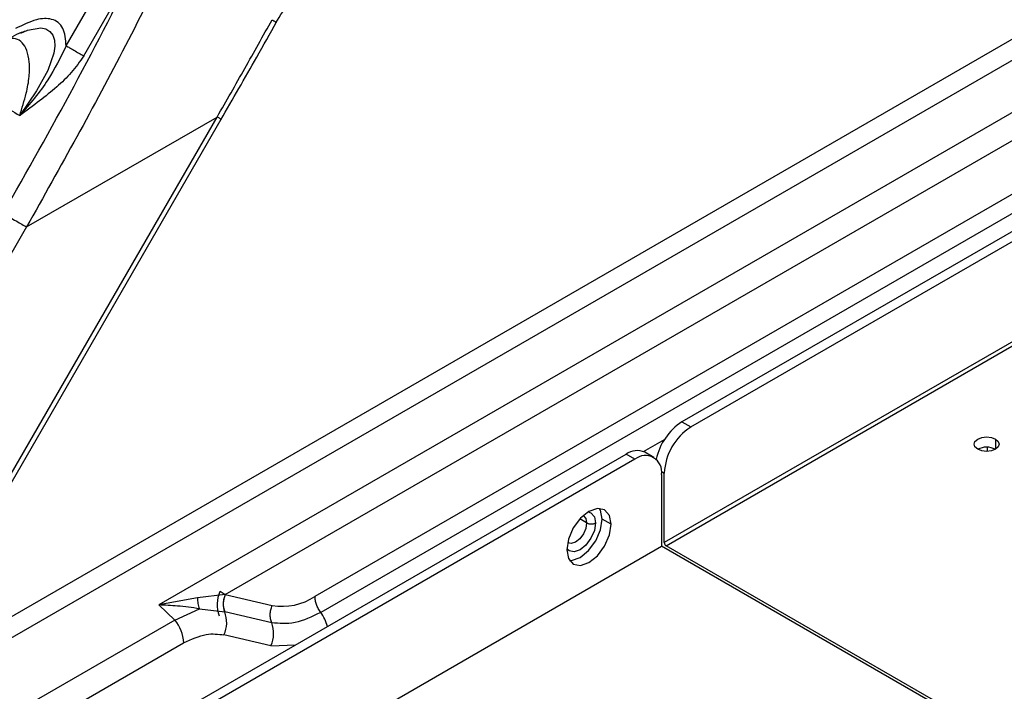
# Model space of a CAD drawing. Header units: millimetres. Extents: x 0 to 1118, y 0 to 864.
# Tile 127 of 254: x 889 to 902, y 701 to 710. Entities that reach past the tile are written whole.
import ezdxf

# ---------------------------------------------------------------- set-up
doc = ezdxf.new("R2010")
doc.units = ezdxf.units.MM

msp = doc.modelspace()

# ---------------------------------------------------------------- linework, layer by layer
at = {"color": 7, "linetype": 'Continuous', "lineweight": 25}
for p, q in [((963.032, 742.528), (897.743, 704.837)), ((897.861, 704.769), (963.15, 742.46)), ((963.504, 741.33), (897.507, 703.231)), ((897.531, 703.19), (963.527, 741.289)), ((918.058, 717.059), (892.865, 702.515)), ((918.134, 716.848), (892.941, 702.304)), ((910.491, 714.752), (887.584, 701.528)), ((887.673, 701.3), (910.58, 714.524)), ((910.939, 714.034), (890.791, 702.403)), ((891.672, 702.539), (911.056, 713.729)), ((889.558, 709.838), (890.319, 711.155)), ((889.792, 709.703), (890.548, 711.013)), ((887.35, 701.589), (891.566, 708.891)), ((889.032, 707.429), (891.566, 708.891)), ((887.403, 701.558), (891.618, 708.861)), ((889.032, 707.429), (883.893, 698.527)), ((897.743, 704.837), (897.861, 704.769)), ((897.368, 704.365), (897.25, 704.433)), ((901.797, 704.501), (901.797, 704.444)), ((869.553, 688.563), (897, 704.408)), ((897.118, 704.34), (869.671, 688.495)), ((897.118, 704.34), (897, 704.408)), ((897.507, 703.231), (897.507, 704.156)), ((897.472, 704.136), (897.472, 703.183)), ((896.8, 703.476), (896.682, 703.544)), ((869.317, 686.93), (897.472, 703.183)), ((901.797, 700.686), (897.472, 703.183)), ((902.563, 700.285), (897.531, 703.19)), ((891.303, 702.498), (890.791, 702.403)), ((891.672, 702.539), (891.303, 702.498)), ((891.673, 702.538), (891.603, 702.579)), ((891.672, 702.539), (892.297, 702.394)), ((891.002, 702.202), (890.791, 702.403)), ((891.002, 702.202), (891.329, 702.352)), ((891.329, 702.352), (891.665, 702.31)), ((891.002, 702.202), (887.392, 700.118)), ((892.29, 702.165), (891.665, 702.31)), ((892.28, 701.86), (891.656, 702.004)), ((867.705, 688.381), (891.12, 701.899))]:
    msp.add_line(p, q, dxfattribs=at)
at = {"color": 8, "linetype": 'Continuous', "lineweight": 25}
for p, q in [((897.233, 704.442), (897.51, 704.602)), ((901.909, 704.609), (901.909, 704.473)), ((901.679, 704.469), (901.679, 704.476)), ((897.47, 704.178), (897.507, 704.156)), ((896.476, 703.493), (896.384, 703.546)), ((892.28, 701.86), (892.605, 701.871))]:
    msp.add_line(p, q, dxfattribs=at)
at = {"color": 7, "linetype": 'Continuous', "lineweight": 25, "flags": 128}
for points in [[(888.954, 710.005), (889.045, 710.046), (889.223, 710.077), (889.288, 710.063), (889.342, 710.029), (889.381, 709.978), (889.403, 709.913), (889.409, 709.833), (889.396, 709.739), (889.313, 709.509), (889.166, 709.24), (888.941, 708.91), (888.941, 708.91)], [(888.706, 709.047), (888.727, 709.034), (888.752, 709.02), (888.78, 709.004), (888.81, 708.986), (888.843, 708.968), (888.876, 708.949), (888.909, 708.93), (888.941, 708.911)], [(901.673, 704.473), (901.637, 704.504), (901.624, 704.541), (901.637, 704.577), (901.673, 704.609), (901.727, 704.629), (901.791, 704.637), (901.855, 704.629), (901.909, 704.609)], [(901.909, 704.609), (901.945, 704.577), (901.958, 704.541), (901.945, 704.504), (901.909, 704.473), (901.855, 704.452), (901.791, 704.444), (901.727, 704.452), (901.673, 704.473)], [(896.8, 703.476), (896.778, 703.593), (896.714, 703.667), (896.618, 703.685), (896.505, 703.646), (896.393, 703.555), (896.297, 703.426), (896.233, 703.279), (896.211, 703.136)], [(896.682, 703.544), (896.66, 703.661), (896.646, 703.686)], [(896.247, 702.994), (896.275, 702.994), (896.388, 703.034), (896.5, 703.125), (896.596, 703.254), (896.66, 703.401), (896.682, 703.544)], [(896.211, 703.136), (896.233, 703.018), (896.297, 702.945), (896.393, 702.926), (896.505, 702.966), (896.618, 703.057), (896.714, 703.186), (896.778, 703.333), (896.8, 703.476)]]:
    msp.add_lwpolyline(points, dxfattribs=at)
at = {"color": 8, "linetype": 'Continuous', "lineweight": 25, "flags": 128}
for points in [[(896.494, 703.639), (896.533, 703.626), (896.578, 703.575), (896.594, 703.493)], [(896.433, 703.588), (896.433, 703.588), (896.465, 703.552), (896.476, 703.493)], [(896.594, 703.493), (896.578, 703.393), (896.533, 703.29), (896.466, 703.199), (896.388, 703.136), (896.309, 703.108), (896.242, 703.121), (896.211, 703.149)], [(896.476, 703.493), (896.465, 703.421), (896.433, 703.348), (896.385, 703.283), (896.329, 703.238), (896.272, 703.218), (896.225, 703.227)]]:
    msp.add_lwpolyline(points, dxfattribs=at)
at = {"color": 7, "linetype": 'Continuous', "lineweight": 25}
for centre, radius, start, end in [((898.161, 704.184), 0.775, 122.6668, 168.4634), ((898.275, 704.121), 0.768, 122.6055, 177.3945), ((897.147, 704.204), 0.251, 65.6929, 125.6176), ((901.791, 704.245), 0.256, 62.61, 117.3846), ((897.256, 704.171), 0.218, 350.786, 129.2033), ((896.535, 703.607), 0.128, 242.6097, 297.3903), ((897.558, 703.233), 0.0512, 182.6055, 237.3945), ((891.978, 702.407), 0.413, 155.2891, 200.9882), ((891.941, 702.415), 0.295, 155.3056, 200.9901), ((892.426, 703.182), 0.798, 260.6736, 303.3866), ((890.609, 701.875), 0.512, 2.6393, 39.7721), ((891.299, 702.169), 0.393, 335.2894, 20.9813), ((891.923, 702.024), 0.393, 335.2892, 20.9835)]:
    msp.add_arc(centre, radius, start, end, dxfattribs=at)
at = {"color": 8, "linetype": 'Continuous', "lineweight": 25}
msp.add_arc((892.497, 701.979), 0.55, 14.3906, 36.1596, dxfattribs=at)
at = {"color": 7, "linetype": 'Continuous', "lineweight": 25}
for points, knots in [([(891.552, 712.309), (891.16, 711.482), (890.374, 709.827), (889.48, 708.228), (889.032, 707.429)], [0, 0, 0, 0, 0.499978, 1, 1, 1, 1]), ([(888.72, 707.609), (889.039, 708.17), (889.675, 709.291), (890.258, 710.439), (890.548, 711.013)], [0, 0, 0, 0, 0.50112, 1, 1, 1, 1]), ([(892.347, 710.143), (892.406, 710.241), (892.522, 710.437), (892.727, 710.693), (892.945, 710.908), (893.092, 711.004), (893.166, 711.052)], [0, 0, 0, 0, 0.255909, 0.5081, 0.75618, 1, 1, 1, 1]), ([(889.558, 709.838), (889.551, 709.923), (889.537, 710.094), (889.376, 710.21), (889.149, 710.198), (888.981, 710.113), (888.887, 710.066)], [0, 0, 0, 0, 0.23561, 0.477462, 0.708806, 1, 1, 1, 1]), ([(891.566, 708.891), (891.688, 709.106), (891.934, 709.536), (892.175, 709.969), (892.296, 710.185)], [0, 0, 0, 0, 0.499995, 1, 1, 1, 1]), ([(888.841, 709.957), (888.883, 709.98), (888.951, 710.017), (889.015, 710.035), (889.039, 710.041)], [0, 0, 0, 0, 0.624935, 1, 1, 1, 1]), ([(891.614, 708.853), (891.773, 709.13), (892.023, 709.564), (892.268, 710.001), (892.356, 710.158)], [0, 0, 0, 0, 0.639685, 1, 1, 1, 1]), ([(889.558, 709.838), (889.484, 709.685), (889.322, 709.353), (889.074, 709.065), (888.941, 708.91)], [0, 0, 0, 0, 0.463678, 1, 1, 1, 1]), ([(889.792, 709.703), (889.739, 709.628), (889.634, 709.478), (889.43, 709.284), (889.197, 709.098), (889.03, 708.975), (888.941, 708.91)], [0, 0, 0, 0, 0.234308, 0.467355, 0.717131, 1, 1, 1, 1]), ([(891.303, 702.498), (891.304, 702.471), (891.305, 702.418), (891.321, 702.374), (891.329, 702.352)], [0, 0, 0, 0, 0.506573, 1, 1, 1, 1]), ([(891.671, 702.539), (891.664, 702.521), (891.65, 702.483), (891.644, 702.423), (891.647, 702.363), (891.658, 702.327), (891.664, 702.31)], [0, 0, 0, 0, 0.242895, 0.500063, 0.757086, 1, 1, 1, 1]), ([(892.941, 702.304), (892.93, 702.321), (892.908, 702.354), (892.884, 702.409), (892.868, 702.464), (892.866, 702.498), (892.865, 702.515)], [0, 0, 0, 0, 0.25, 0.5, 0.75, 1, 1, 1, 1]), ([(891.329, 702.352), (891.233, 702.365), (891.062, 702.389), (890.874, 702.399), (890.791, 702.403)], [0, 0, 0, 0, 0.559748, 1, 1, 1, 1]), ([(891.12, 701.899), (891.223, 701.946), (891.415, 702.035), (891.58, 702.014), (891.656, 702.004)], [0, 0, 0, 0, 0.535138, 1, 1, 1, 1])]:
    msp.add_open_spline(points, degree=3, knots=knots, dxfattribs=at)
at = {"color": 8, "linetype": 'Continuous', "lineweight": 25}
for points, knots in [([(892.296, 710.185), (892.311, 710.176), (892.341, 710.158), (892.356, 710.148), (892.351, 710.15), (892.351, 710.15)], [0, 0, 0, 0, 0.487678, 0.975357, 1, 1, 1, 1]), ([(888.941, 708.91), (888.972, 709.009), (889.027, 709.182), (889.072, 709.425), (889.074, 709.623), (889.041, 709.78), (888.979, 709.887), (888.895, 709.94), (888.828, 709.933), (888.797, 709.929)], [0, 0, 0, 0, 0.207039, 0.36257, 0.505357, 0.641528, 0.767198, 0.893756, 1, 1, 1, 1]), ([(891.618, 708.861), (891.618, 708.861), (891.623, 708.858), (891.608, 708.867), (891.58, 708.883), (891.566, 708.891)], [0, 0, 0, 0, 0.0075, 0.50375, 1, 1, 1, 1])]:
    msp.add_open_spline(points, degree=3, knots=knots, dxfattribs=at)
at = {"color": 7, "linetype": 'Continuous', "lineweight": 25}
for points in [[(889.558, 709.838), (889.573, 709.83), (889.601, 709.814), (889.661, 709.779), (889.727, 709.741), (889.77, 709.716), (889.792, 709.703)], [(888.721, 707.609), (888.75, 707.592), (888.808, 707.558), (888.895, 707.508), (888.975, 707.462), (889.013, 707.44), (889.032, 707.429)], [(892.29, 702.165), (892.284, 702.183), (892.272, 702.219), (892.269, 702.278), (892.276, 702.338), (892.29, 702.375), (892.297, 702.394)], [(892.941, 702.304), (892.825, 702.247), (892.592, 702.134), (892.39, 702.155), (892.29, 702.165)]]:
    msp.add_open_spline(points, degree=3, dxfattribs=at)

doc.saveas('drawing.dxf')
